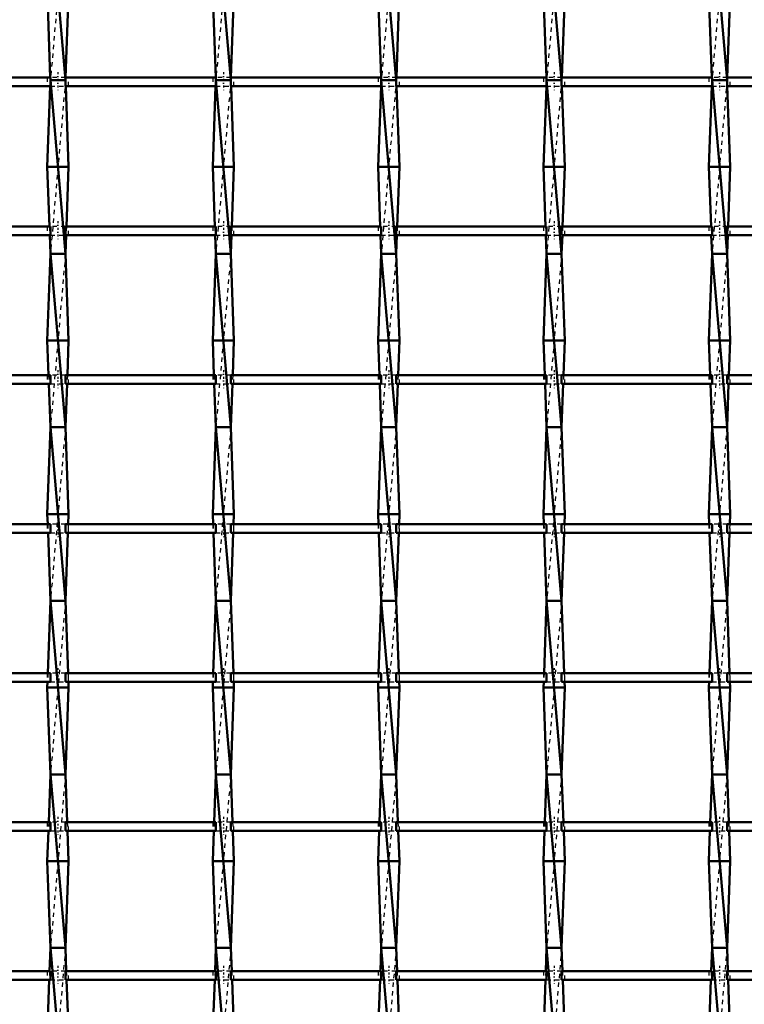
# Model space of a CAD drawing. Header units: millimetres. Extents: x -796 to 551, y -500 to 878.
# Tile 18 of 21: x 125 to 291, y 165 to 392. Entities that reach past the tile are written whole.
import ezdxf

# ---------------------------------------------------------------- set-up
doc = ezdxf.new("R2010")
doc.units = ezdxf.units.MM
doc.linetypes.add('Center', pattern=[1.5, 0.45, -0.5, 0.05, -0.5])
doc.linetypes.add('Dashed', pattern=[2, 1, -1])
for name, color, linetype, lineweight in [('AM_0', 7, 'Continuous', 50), ('AM_7', 7, 'Center', 25), ('AM_9', 6, 'Dashed', 25)]:
    doc.layers.add(name, color=color, linetype=linetype, lineweight=lineweight)

# ---------------------------------------------------------------- blocks, each defined once
blk = doc.blocks.new('18_ipm88gwyxdsbejylnvlwxp4en________0_in_LSSP2303438211900100035010_4')
at = {"layer": 'AM_0'}
for p, q in [((131.62, 418), (135.08, 378)), ((130.9, 398), (131.59, 378.63)), ((135.8, 398), (135.11, 378.63)), ((131.62, 378), (135.08, 338)), ((135.08, 378), (131.62, 378)), ((131.57, 376.63), (130.9, 358)), ((135.13, 376.63), (135.8, 358)), ((135.8, 358), (130.9, 358)), ((130.9, 358), (131.39, 344.3)), ((135.8, 358), (135.31, 344.3)), ((131.46, 342.3), (131.62, 338)), ((135.24, 342.3), (135.08, 338)), ((131.62, 338), (130.9, 318)), ((135.08, 338), (131.62, 338)), ((131.62, 338), (135.08, 298)), ((135.08, 338), (135.8, 318)), ((130.9, 318), (131.19, 309.97)), ((135.8, 318), (130.9, 318)), ((135.8, 318), (135.51, 309.97)), ((131.26, 307.97), (131.62, 298)), ((135.44, 307.97), (135.08, 298)), ((131.62, 298), (130.9, 278)), ((131.62, 298), (135.08, 258)), ((135.08, 298), (131.62, 298)), ((135.08, 298), (135.8, 278)), ((130.9, 278), (130.98, 275.64)), ((135.8, 278), (130.9, 278)), ((135.8, 278), (135.72, 275.64)), ((131.06, 273.64), (131.62, 258)), ((135.64, 273.64), (135.08, 258)), ((131.62, 258), (131.02, 241.31)), ((135.08, 258), (131.62, 258)), ((131.62, 258), (135.08, 218)), ((135.08, 258), (135.68, 241.31)), ((130.95, 239.31), (130.9, 238)), ((135.75, 239.31), (135.8, 238)), ((135.8, 238), (130.9, 238)), ((130.9, 238), (131.62, 218)), ((135.8, 238), (135.08, 218)), ((131.62, 218), (131.22, 206.98)), ((131.62, 218), (135.08, 178)), ((135.08, 218), (131.62, 218)), ((135.08, 218), (135.48, 206.98)), ((131.15, 204.98), (130.9, 198)), ((135.55, 204.98), (135.8, 198)), ((135.8, 198), (130.9, 198)), ((130.9, 198), (131.62, 178)), ((135.8, 198), (135.08, 178)), ((131.62, 178), (131.43, 172.65)), ((131.62, 178), (135.08, 138)), ((135.08, 178), (131.62, 178)), ((135.08, 178), (135.27, 172.65)), ((131.35, 170.65), (130.9, 158)), ((135.35, 170.65), (135.8, 158))]:
    blk.add_line(p, q, dxfattribs=at)
at = {"layer": 'AM_9'}
for p, q in [((135.08, 418), (131.62, 378)), ((131.62, 378), (131.57, 376.63)), ((131.59, 378.63), (131.62, 378)), ((135.08, 378), (131.62, 338)), ((135.11, 378.63), (135.08, 378)), ((135.08, 378), (135.13, 376.63)), ((131.39, 344.3), (131.46, 342.3)), ((135.31, 344.3), (135.24, 342.3)), ((135.08, 338), (131.62, 298)), ((131.19, 309.97), (131.26, 307.97)), ((135.51, 309.97), (135.44, 307.97)), ((135.08, 298), (131.62, 258)), ((130.98, 275.64), (131.06, 273.64)), ((135.72, 275.64), (135.64, 273.64)), ((135.08, 258), (131.62, 218)), ((131.02, 241.31), (130.95, 239.31)), ((135.68, 241.31), (135.75, 239.31)), ((135.08, 218), (131.62, 178)), ((131.22, 206.98), (131.15, 204.98)), ((135.48, 206.98), (135.55, 204.98)), ((135.08, 178), (131.62, 138)), ((131.43, 172.65), (131.35, 170.65)), ((135.27, 172.65), (135.35, 170.65))]:
    blk.add_line(p, q, dxfattribs=at)
blk = doc.blocks.new('19_ojvgxlkr6d4lyw8lnev18ptfj________0_in_LSSP2303438211900100035010_4')
at = {"layer": 'AM_0'}
for p, q in [((169.72, 418), (173.18, 378)), ((169, 398), (169.69, 378.63)), ((173.9, 398), (173.21, 378.63)), ((173.18, 378), (169.72, 378)), ((169.72, 378), (173.18, 338)), ((169.67, 376.63), (169, 358)), ((173.23, 376.63), (173.9, 358)), ((169, 358), (169.49, 344.3)), ((173.9, 358), (169, 358)), ((173.9, 358), (173.41, 344.3)), ((169.56, 342.3), (169.72, 338)), ((173.34, 342.3), (173.18, 338)), ((169.72, 338), (169, 318)), ((173.18, 338), (169.72, 338)), ((169.72, 338), (173.18, 298)), ((173.18, 338), (173.9, 318)), ((169, 318), (169.29, 309.97)), ((173.9, 318), (169, 318)), ((173.9, 318), (173.61, 309.97)), ((169.36, 307.97), (169.72, 298)), ((173.54, 307.97), (173.18, 298)), ((169.72, 298), (169, 278)), ((169.72, 298), (173.18, 258)), ((173.18, 298), (169.72, 298)), ((173.18, 298), (173.9, 278)), ((169, 278), (169.08, 275.64)), ((173.9, 278), (169, 278)), ((173.9, 278), (173.82, 275.64)), ((169.16, 273.64), (169.72, 258)), ((173.74, 273.64), (173.18, 258)), ((169.72, 258), (169.12, 241.31)), ((169.72, 258), (173.18, 218)), ((173.18, 258), (169.72, 258)), ((173.18, 258), (173.78, 241.31)), ((169.05, 239.31), (169, 238)), ((173.85, 239.31), (173.9, 238)), ((169, 238), (169.72, 218)), ((173.9, 238), (169, 238)), ((173.9, 238), (173.18, 218)), ((169.72, 218), (169.32, 206.98)), ((173.18, 218), (169.72, 218)), ((169.72, 218), (173.18, 178)), ((173.18, 218), (173.58, 206.98)), ((169.25, 204.98), (169, 198)), ((173.65, 204.98), (173.9, 198)), ((173.9, 198), (169, 198)), ((169, 198), (169.72, 178)), ((173.9, 198), (173.18, 178)), ((169.72, 178), (169.53, 172.65)), ((169.72, 178), (173.18, 138)), ((173.18, 178), (169.72, 178)), ((173.18, 178), (173.37, 172.65)), ((169.45, 170.65), (169, 158)), ((173.45, 170.65), (173.9, 158))]:
    blk.add_line(p, q, dxfattribs=at)
at = {"layer": 'AM_9'}
for p, q in [((173.18, 418), (169.72, 378)), ((169.72, 378), (169.67, 376.63)), ((169.69, 378.63), (169.72, 378)), ((173.18, 378), (169.72, 338)), ((173.21, 378.63), (173.18, 378)), ((173.18, 378), (173.23, 376.63)), ((169.49, 344.3), (169.56, 342.3)), ((173.41, 344.3), (173.34, 342.3)), ((173.18, 338), (169.72, 298)), ((169.29, 309.97), (169.36, 307.97)), ((173.61, 309.97), (173.54, 307.97)), ((173.18, 298), (169.72, 258)), ((169.08, 275.64), (169.16, 273.64)), ((173.82, 275.64), (173.74, 273.64)), ((173.18, 258), (169.72, 218)), ((169.12, 241.31), (169.05, 239.31)), ((173.78, 241.31), (173.85, 239.31)), ((173.18, 218), (169.72, 178)), ((169.32, 206.98), (169.25, 204.98)), ((173.58, 206.98), (173.65, 204.98)), ((173.18, 178), (169.72, 138)), ((169.53, 172.65), (169.45, 170.65)), ((173.37, 172.65), (173.45, 170.65))]:
    blk.add_line(p, q, dxfattribs=at)
blk = doc.blocks.new('20_bob0js2qfr4p9jgtyzb44qlns________0_in_LSSP2303438211900100035010_4')
at = {"layer": 'AM_0'}
for p, q in [((207.82, 418), (211.28, 378)), ((207.1, 398), (207.79, 378.63)), ((212, 398), (211.31, 378.63)), ((211.28, 378), (207.82, 378)), ((207.82, 378), (211.28, 338)), ((207.77, 376.63), (207.1, 358)), ((211.33, 376.63), (212, 358)), ((212, 358), (207.1, 358)), ((207.1, 358), (207.59, 344.3)), ((212, 358), (211.51, 344.3)), ((207.66, 342.3), (207.82, 338)), ((211.44, 342.3), (211.28, 338)), ((207.82, 338), (207.1, 318)), ((211.28, 338), (207.82, 338)), ((207.82, 338), (211.28, 298)), ((211.28, 338), (212, 318)), ((207.1, 318), (207.39, 309.97)), ((212, 318), (207.1, 318)), ((212, 318), (211.71, 309.97)), ((207.46, 307.97), (207.82, 298)), ((211.64, 307.97), (211.28, 298)), ((207.82, 298), (207.1, 278)), ((207.82, 298), (211.28, 258)), ((211.28, 298), (207.82, 298)), ((211.28, 298), (212, 278)), ((207.1, 278), (207.18, 275.64)), ((212, 278), (207.1, 278)), ((212, 278), (211.92, 275.64)), ((207.26, 273.64), (207.82, 258)), ((211.84, 273.64), (211.28, 258)), ((207.82, 258), (207.22, 241.31)), ((211.28, 258), (207.82, 258)), ((207.82, 258), (211.28, 218)), ((211.28, 258), (211.88, 241.31)), ((207.15, 239.31), (207.1, 238)), ((211.95, 239.31), (212, 238)), ((207.1, 238), (207.82, 218)), ((212, 238), (207.1, 238)), ((212, 238), (211.28, 218)), ((207.82, 218), (207.42, 206.98)), ((211.28, 218), (207.82, 218)), ((207.82, 218), (211.28, 178)), ((211.28, 218), (211.68, 206.98)), ((207.35, 204.98), (207.1, 198)), ((211.75, 204.98), (212, 198)), ((212, 198), (207.1, 198)), ((207.1, 198), (207.82, 178)), ((212, 198), (211.28, 178)), ((207.82, 178), (207.63, 172.65)), ((207.82, 178), (211.28, 138)), ((211.28, 178), (207.82, 178)), ((211.28, 178), (211.47, 172.65)), ((207.55, 170.65), (207.1, 158)), ((211.55, 170.65), (212, 158))]:
    blk.add_line(p, q, dxfattribs=at)
at = {"layer": 'AM_9'}
for p, q in [((211.28, 418), (207.82, 378)), ((207.82, 378), (207.77, 376.63)), ((207.79, 378.63), (207.82, 378)), ((211.28, 378), (207.82, 338)), ((211.31, 378.63), (211.28, 378)), ((211.28, 378), (211.33, 376.63)), ((207.59, 344.3), (207.66, 342.3)), ((211.51, 344.3), (211.44, 342.3)), ((211.28, 338), (207.82, 298)), ((207.39, 309.97), (207.46, 307.97)), ((211.71, 309.97), (211.64, 307.97)), ((211.28, 298), (207.82, 258)), ((207.18, 275.64), (207.26, 273.64)), ((211.92, 275.64), (211.84, 273.64)), ((211.28, 258), (207.82, 218)), ((207.22, 241.31), (207.15, 239.31)), ((211.88, 241.31), (211.95, 239.31)), ((211.28, 218), (207.82, 178)), ((207.42, 206.98), (207.35, 204.98)), ((211.68, 206.98), (211.75, 204.98)), ((211.28, 178), (207.82, 138)), ((207.63, 172.65), (207.55, 170.65)), ((211.47, 172.65), (211.55, 170.65))]:
    blk.add_line(p, q, dxfattribs=at)
blk = doc.blocks.new('21_u9ke3hjg62371ao2226tqmhto________0_in_LSSP2303438211900100035010_4')
at = {"layer": 'AM_0'}
for p, q in [((245.92, 418), (249.38, 378)), ((245.2, 398), (245.89, 378.63)), ((250.1, 398), (249.41, 378.63)), ((245.92, 378), (249.38, 338)), ((249.38, 378), (245.92, 378)), ((245.87, 376.63), (245.2, 358)), ((249.43, 376.63), (250.1, 358)), ((250.1, 358), (245.2, 358)), ((245.2, 358), (245.69, 344.3)), ((250.1, 358), (249.61, 344.3)), ((245.76, 342.3), (245.92, 338)), ((249.54, 342.3), (249.38, 338)), ((245.92, 338), (245.2, 318)), ((249.38, 338), (245.92, 338)), ((245.92, 338), (249.38, 298)), ((249.38, 338), (250.1, 318)), ((245.2, 318), (245.49, 309.97)), ((250.1, 318), (245.2, 318)), ((250.1, 318), (249.81, 309.97)), ((245.56, 307.97), (245.92, 298)), ((249.74, 307.97), (249.38, 298)), ((245.92, 298), (245.2, 278)), ((245.92, 298), (249.38, 258)), ((249.38, 298), (245.92, 298)), ((249.38, 298), (250.1, 278)), ((245.2, 278), (245.28, 275.64)), ((250.1, 278), (245.2, 278)), ((250.1, 278), (250.02, 275.64)), ((245.36, 273.64), (245.92, 258)), ((249.94, 273.64), (249.38, 258)), ((245.92, 258), (245.32, 241.31)), ((249.38, 258), (245.92, 258)), ((245.92, 258), (249.38, 218)), ((249.38, 258), (249.98, 241.31)), ((245.25, 239.31), (245.2, 238)), ((250.05, 239.31), (250.1, 238)), ((250.1, 238), (245.2, 238)), ((245.2, 238), (245.92, 218)), ((250.1, 238), (249.38, 218)), ((245.92, 218), (245.52, 206.98)), ((249.38, 218), (245.92, 218)), ((245.92, 218), (249.38, 178)), ((249.38, 218), (249.78, 206.98)), ((245.45, 204.98), (245.2, 198)), ((249.85, 204.98), (250.1, 198)), ((250.1, 198), (245.2, 198)), ((245.2, 198), (245.92, 178)), ((250.1, 198), (249.38, 178)), ((245.92, 178), (245.73, 172.65)), ((245.92, 178), (249.38, 138)), ((249.38, 178), (245.92, 178)), ((249.38, 178), (249.57, 172.65)), ((245.65, 170.65), (245.2, 158)), ((249.65, 170.65), (250.1, 158))]:
    blk.add_line(p, q, dxfattribs=at)
at = {"layer": 'AM_9'}
for p, q in [((249.38, 418), (245.92, 378)), ((245.92, 378), (245.87, 376.63)), ((245.89, 378.63), (245.92, 378)), ((249.38, 378), (245.92, 338)), ((249.41, 378.63), (249.38, 378)), ((249.38, 378), (249.43, 376.63)), ((245.69, 344.3), (245.76, 342.3)), ((249.61, 344.3), (249.54, 342.3)), ((249.38, 338), (245.92, 298)), ((245.49, 309.97), (245.56, 307.97)), ((249.81, 309.97), (249.74, 307.97)), ((249.38, 298), (245.92, 258)), ((245.28, 275.64), (245.36, 273.64)), ((250.02, 275.64), (249.94, 273.64)), ((249.38, 258), (245.92, 218)), ((245.32, 241.31), (245.25, 239.31)), ((249.98, 241.31), (250.05, 239.31)), ((249.38, 218), (245.92, 178)), ((245.52, 206.98), (245.45, 204.98)), ((249.78, 206.98), (249.85, 204.98)), ((249.38, 178), (245.92, 138)), ((245.73, 172.65), (245.65, 170.65)), ((249.57, 172.65), (249.65, 170.65))]:
    blk.add_line(p, q, dxfattribs=at)
blk = doc.blocks.new('22_6mooli47gu6ifw5eqtjdot42f________0_in_LSSP2303438211900100035010_4')
at = {"layer": 'AM_0'}
for p, q in [((284.02, 418), (287.48, 378)), ((283.3, 398), (283.99, 378.63)), ((288.2, 398), (287.51, 378.63)), ((287.48, 378), (284.02, 378)), ((284.02, 378), (287.48, 338)), ((283.97, 376.63), (283.3, 358)), ((287.53, 376.63), (288.2, 358)), ((288.2, 358), (283.3, 358)), ((283.3, 358), (283.79, 344.3)), ((288.2, 358), (287.71, 344.3)), ((283.86, 342.3), (284.02, 338)), ((287.64, 342.3), (287.48, 338)), ((284.02, 338), (283.3, 318)), ((284.02, 338), (287.48, 298)), ((287.48, 338), (284.02, 338)), ((287.48, 338), (288.2, 318)), ((288.2, 318), (283.3, 318)), ((283.3, 318), (283.59, 309.97)), ((288.2, 318), (287.91, 309.97)), ((283.66, 307.97), (284.02, 298)), ((287.84, 307.97), (287.48, 298)), ((284.02, 298), (283.3, 278)), ((284.02, 298), (287.48, 258)), ((287.48, 298), (284.02, 298)), ((287.48, 298), (288.2, 278)), ((283.3, 278), (283.38, 275.64)), ((288.2, 278), (283.3, 278)), ((288.2, 278), (288.12, 275.64)), ((283.46, 273.64), (284.02, 258)), ((288.04, 273.64), (287.48, 258)), ((284.02, 258), (283.42, 241.31)), ((284.02, 258), (287.48, 218)), ((287.48, 258), (284.02, 258)), ((287.48, 258), (288.08, 241.31)), ((283.35, 239.31), (283.3, 238)), ((288.15, 239.31), (288.2, 238)), ((288.2, 238), (283.3, 238)), ((283.3, 238), (284.02, 218)), ((288.2, 238), (287.48, 218)), ((284.02, 218), (283.62, 206.98)), ((287.48, 218), (284.02, 218)), ((284.02, 218), (287.48, 178)), ((287.48, 218), (287.88, 206.98)), ((283.55, 204.98), (283.3, 198)), ((287.95, 204.98), (288.2, 198)), ((283.3, 198), (284.02, 178)), ((288.2, 198), (283.3, 198)), ((288.2, 198), (287.48, 178)), ((284.02, 178), (283.83, 172.65)), ((284.02, 178), (287.48, 138)), ((287.48, 178), (284.02, 178)), ((287.48, 178), (287.67, 172.65)), ((283.75, 170.65), (283.3, 158)), ((287.75, 170.65), (288.2, 158))]:
    blk.add_line(p, q, dxfattribs=at)
at = {"layer": 'AM_9'}
for p, q in [((287.48, 418), (284.02, 378)), ((284.02, 378), (283.97, 376.63)), ((283.99, 378.63), (284.02, 378)), ((287.48, 378), (284.02, 338)), ((287.51, 378.63), (287.48, 378)), ((287.48, 378), (287.53, 376.63)), ((283.79, 344.3), (283.86, 342.3)), ((287.71, 344.3), (287.64, 342.3)), ((287.48, 338), (284.02, 298)), ((283.59, 309.97), (283.66, 307.97)), ((287.91, 309.97), (287.84, 307.97)), ((287.48, 298), (284.02, 258)), ((283.38, 275.64), (283.46, 273.64)), ((288.12, 275.64), (288.04, 273.64)), ((287.48, 258), (284.02, 218)), ((283.42, 241.31), (283.35, 239.31)), ((288.08, 241.31), (288.15, 239.31)), ((287.48, 218), (284.02, 178)), ((283.62, 206.98), (283.55, 204.98)), ((287.88, 206.98), (287.95, 204.98)), ((287.48, 178), (284.02, 138)), ((283.83, 172.65), (283.75, 170.65)), ((287.67, 172.65), (287.75, 170.65))]:
    blk.add_line(p, q, dxfattribs=at)
blk = doc.blocks.new('47_gfio1sha11ftnljyodahifvqk________0_in_LSSP2303438211900100035010_4')
at = {"layer": 'AM_0'}
for p, q in [((131.62, 172.65), (96.98, 172.65)), ((131.62, 172.65), (131.62, 170.65)), ((169.72, 172.65), (135.08, 172.65)), ((135.08, 170.65), (135.08, 172.65)), ((169.72, 172.65), (169.72, 170.65)), ((207.82, 172.65), (173.18, 172.65)), ((173.18, 170.65), (173.18, 172.65)), ((207.82, 172.65), (207.82, 170.65)), ((211.28, 170.65), (211.28, 172.65)), ((245.92, 172.65), (211.28, 172.65)), ((245.92, 172.65), (245.92, 170.65)), ((249.38, 170.65), (249.38, 172.65)), ((284.02, 172.65), (249.38, 172.65)), ((284.02, 172.65), (284.02, 170.65)), ((287.48, 170.65), (287.48, 172.65)), ((322.12, 172.65), (287.48, 172.65)), ((131.62, 170.65), (96.98, 170.65)), ((169.72, 170.65), (135.08, 170.65)), ((207.82, 170.65), (173.18, 170.65)), ((245.92, 170.65), (211.28, 170.65)), ((284.02, 170.65), (249.38, 170.65)), ((322.12, 170.65), (287.48, 170.65))]:
    blk.add_line(p, q, dxfattribs=at)
at = {"layer": 'AM_7'}
for p, q in [((133.35, 173.85), (133.35, 169.45)), ((171.45, 173.85), (171.45, 169.45)), ((209.55, 173.85), (209.55, 169.45)), ((247.65, 173.85), (247.65, 169.45)), ((285.75, 173.85), (285.75, 169.45))]:
    blk.add_line(p, q, dxfattribs=at)
at = {"layer": 'AM_9'}
for p, q in [((130.9, 172.65), (130.9, 170.65)), ((135.08, 172.65), (131.62, 172.65)), ((135.8, 170.65), (135.8, 172.65)), ((169, 172.65), (169, 170.65)), ((173.18, 172.65), (169.72, 172.65)), ((173.9, 170.65), (173.9, 172.65)), ((207.1, 172.65), (207.1, 170.65)), ((211.28, 172.65), (207.82, 172.65)), ((212, 170.65), (212, 172.65)), ((245.2, 172.65), (245.2, 170.65)), ((249.38, 172.65), (245.92, 172.65)), ((250.1, 170.65), (250.1, 172.65)), ((283.3, 172.65), (283.3, 170.65)), ((287.48, 172.65), (284.02, 172.65)), ((288.2, 170.65), (288.2, 172.65)), ((131.62, 170.65), (135.08, 170.65)), ((169.72, 170.65), (173.18, 170.65)), ((207.82, 170.65), (211.28, 170.65)), ((245.92, 170.65), (249.38, 170.65)), ((284.02, 170.65), (287.48, 170.65))]:
    blk.add_line(p, q, dxfattribs=at)
blk = doc.blocks.new('48_ocmg64l5tv4qi3hn5qcpeevfk________0_in_LSSP2303438211900100035010_4')
at = {"layer": 'AM_0'}
for p, q in [((131.62, 206.98), (96.98, 206.98)), ((131.62, 206.98), (131.62, 204.98)), ((169.72, 206.98), (135.08, 206.98)), ((135.08, 204.98), (135.08, 206.98)), ((169.72, 206.98), (169.72, 204.98)), ((207.82, 206.98), (173.18, 206.98)), ((173.18, 204.98), (173.18, 206.98)), ((207.82, 206.98), (207.82, 204.98)), ((211.28, 204.98), (211.28, 206.98)), ((245.92, 206.98), (211.28, 206.98)), ((245.92, 206.98), (245.92, 204.98)), ((249.38, 204.98), (249.38, 206.98)), ((284.02, 206.98), (249.38, 206.98)), ((284.02, 206.98), (284.02, 204.98)), ((287.48, 204.98), (287.48, 206.98)), ((322.12, 206.98), (287.48, 206.98)), ((131.62, 204.98), (96.98, 204.98)), ((169.72, 204.98), (135.08, 204.98)), ((207.82, 204.98), (173.18, 204.98)), ((245.92, 204.98), (211.28, 204.98)), ((284.02, 204.98), (249.38, 204.98)), ((322.12, 204.98), (287.48, 204.98))]:
    blk.add_line(p, q, dxfattribs=at)
at = {"layer": 'AM_7'}
for p, q in [((133.35, 208.18), (133.35, 203.78)), ((171.45, 208.18), (171.45, 203.78)), ((209.55, 208.18), (209.55, 203.78)), ((247.65, 208.18), (247.65, 203.78)), ((285.75, 208.18), (285.75, 203.78))]:
    blk.add_line(p, q, dxfattribs=at)
at = {"layer": 'AM_9'}
for p, q in [((130.9, 206.98), (130.9, 204.98)), ((135.08, 206.98), (131.62, 206.98)), ((135.8, 204.98), (135.8, 206.98)), ((169, 206.98), (169, 204.98)), ((173.18, 206.98), (169.72, 206.98)), ((173.9, 204.98), (173.9, 206.98)), ((207.1, 206.98), (207.1, 204.98)), ((211.28, 206.98), (207.82, 206.98)), ((212, 204.98), (212, 206.98)), ((245.2, 206.98), (245.2, 204.98)), ((249.38, 206.98), (245.92, 206.98)), ((250.1, 204.98), (250.1, 206.98)), ((283.3, 206.98), (283.3, 204.98)), ((287.48, 206.98), (284.02, 206.98)), ((288.2, 204.98), (288.2, 206.98)), ((131.62, 204.98), (135.08, 204.98)), ((169.72, 204.98), (173.18, 204.98)), ((207.82, 204.98), (211.28, 204.98)), ((245.92, 204.98), (249.38, 204.98)), ((284.02, 204.98), (287.48, 204.98))]:
    blk.add_line(p, q, dxfattribs=at)
blk = doc.blocks.new('49_p1m5bwdoes3jau9mkjt0yw72c________0_in_LSSP2303438211900100035010_4')
at = {"layer": 'AM_0'}
for p, q in [((131.62, 241.31), (96.98, 241.31)), ((131.62, 241.31), (131.62, 239.31)), ((169.72, 241.31), (135.08, 241.31)), ((135.08, 239.31), (135.08, 241.31)), ((169.72, 241.31), (169.72, 239.31)), ((207.82, 241.31), (173.18, 241.31)), ((173.18, 239.31), (173.18, 241.31)), ((207.82, 241.31), (207.82, 239.31)), ((211.28, 239.31), (211.28, 241.31)), ((245.92, 241.31), (211.28, 241.31)), ((245.92, 241.31), (245.92, 239.31)), ((249.38, 239.31), (249.38, 241.31)), ((284.02, 241.31), (249.38, 241.31)), ((284.02, 241.31), (284.02, 239.31)), ((287.48, 239.31), (287.48, 241.31)), ((322.12, 241.31), (287.48, 241.31)), ((131.62, 239.31), (96.98, 239.31)), ((169.72, 239.31), (135.08, 239.31)), ((207.82, 239.31), (173.18, 239.31)), ((245.92, 239.31), (211.28, 239.31)), ((284.02, 239.31), (249.38, 239.31)), ((322.12, 239.31), (287.48, 239.31))]:
    blk.add_line(p, q, dxfattribs=at)
at = {"layer": 'AM_7'}
for p, q in [((133.35, 242.51), (133.35, 238.11)), ((171.45, 242.51), (171.45, 238.11)), ((209.55, 242.51), (209.55, 238.11)), ((247.65, 242.51), (247.65, 238.11)), ((285.75, 242.51), (285.75, 238.11))]:
    blk.add_line(p, q, dxfattribs=at)
at = {"layer": 'AM_9'}
for p, q in [((130.9, 241.31), (130.9, 239.31)), ((135.08, 241.31), (131.62, 241.31)), ((135.8, 239.31), (135.8, 241.31)), ((169, 241.31), (169, 239.31)), ((173.18, 241.31), (169.72, 241.31)), ((173.9, 239.31), (173.9, 241.31)), ((207.1, 241.31), (207.1, 239.31)), ((211.28, 241.31), (207.82, 241.31)), ((212, 239.31), (212, 241.31)), ((245.2, 241.31), (245.2, 239.31)), ((249.38, 241.31), (245.92, 241.31)), ((250.1, 239.31), (250.1, 241.31)), ((283.3, 241.31), (283.3, 239.31)), ((287.48, 241.31), (284.02, 241.31)), ((288.2, 239.31), (288.2, 241.31)), ((131.62, 239.31), (135.08, 239.31)), ((169.72, 239.31), (173.18, 239.31)), ((207.82, 239.31), (211.28, 239.31)), ((245.92, 239.31), (249.38, 239.31)), ((284.02, 239.31), (287.48, 239.31))]:
    blk.add_line(p, q, dxfattribs=at)
blk = doc.blocks.new('50_pdctgo2akgbic6q57j675t0jf________0_in_LSSP2303438211900100035010_4')
at = {"layer": 'AM_0'}
for p, q in [((131.62, 275.64), (96.98, 275.64)), ((131.62, 275.64), (131.62, 273.64)), ((169.72, 275.64), (135.08, 275.64)), ((135.08, 273.64), (135.08, 275.64)), ((169.72, 275.64), (169.72, 273.64)), ((207.82, 275.64), (173.18, 275.64)), ((173.18, 273.64), (173.18, 275.64)), ((207.82, 275.64), (207.82, 273.64)), ((211.28, 273.64), (211.28, 275.64)), ((245.92, 275.64), (211.28, 275.64)), ((245.92, 275.64), (245.92, 273.64)), ((249.38, 273.64), (249.38, 275.64)), ((284.02, 275.64), (249.38, 275.64)), ((284.02, 275.64), (284.02, 273.64)), ((287.48, 273.64), (287.48, 275.64)), ((322.12, 275.64), (287.48, 275.64)), ((131.62, 273.64), (96.98, 273.64)), ((169.72, 273.64), (135.08, 273.64)), ((207.82, 273.64), (173.18, 273.64)), ((245.92, 273.64), (211.28, 273.64)), ((284.02, 273.64), (249.38, 273.64)), ((322.12, 273.64), (287.48, 273.64))]:
    blk.add_line(p, q, dxfattribs=at)
at = {"layer": 'AM_7'}
for p, q in [((133.35, 276.84), (133.35, 272.44)), ((171.45, 276.84), (171.45, 272.44)), ((209.55, 276.84), (209.55, 272.44)), ((247.65, 276.84), (247.65, 272.44)), ((285.75, 276.84), (285.75, 272.44))]:
    blk.add_line(p, q, dxfattribs=at)
at = {"layer": 'AM_9'}
for p, q in [((130.9, 275.64), (130.9, 273.64)), ((135.08, 275.64), (131.62, 275.64)), ((135.8, 273.64), (135.8, 275.64)), ((169, 275.64), (169, 273.64)), ((173.18, 275.64), (169.72, 275.64)), ((173.9, 273.64), (173.9, 275.64)), ((207.1, 275.64), (207.1, 273.64)), ((211.28, 275.64), (207.82, 275.64)), ((212, 273.64), (212, 275.64)), ((245.2, 275.64), (245.2, 273.64)), ((249.38, 275.64), (245.92, 275.64)), ((250.1, 273.64), (250.1, 275.64)), ((283.3, 275.64), (283.3, 273.64)), ((287.48, 275.64), (284.02, 275.64)), ((288.2, 273.64), (288.2, 275.64)), ((131.62, 273.64), (135.08, 273.64)), ((169.72, 273.64), (173.18, 273.64)), ((207.82, 273.64), (211.28, 273.64)), ((245.92, 273.64), (249.38, 273.64)), ((284.02, 273.64), (287.48, 273.64))]:
    blk.add_line(p, q, dxfattribs=at)
blk = doc.blocks.new('51_kbc17edbswvxzd7brejsv33ch________0_in_LSSP2303438211900100035010_4')
at = {"layer": 'AM_0'}
for p, q in [((131.62, 309.97), (96.98, 309.97)), ((131.62, 309.97), (131.62, 307.97)), ((169.72, 309.97), (135.08, 309.97)), ((135.08, 307.97), (135.08, 309.97)), ((169.72, 309.97), (169.72, 307.97)), ((207.82, 309.97), (173.18, 309.97)), ((173.18, 307.97), (173.18, 309.97)), ((207.82, 309.97), (207.82, 307.97)), ((211.28, 307.97), (211.28, 309.97)), ((245.92, 309.97), (211.28, 309.97)), ((245.92, 309.97), (245.92, 307.97)), ((249.38, 307.97), (249.38, 309.97)), ((284.02, 309.97), (249.38, 309.97)), ((284.02, 309.97), (284.02, 307.97)), ((287.48, 307.97), (287.48, 309.97)), ((322.12, 309.97), (287.48, 309.97)), ((131.62, 307.97), (96.98, 307.97)), ((169.72, 307.97), (135.08, 307.97)), ((207.82, 307.97), (173.18, 307.97)), ((245.92, 307.97), (211.28, 307.97)), ((284.02, 307.97), (249.38, 307.97)), ((322.12, 307.97), (287.48, 307.97))]:
    blk.add_line(p, q, dxfattribs=at)
at = {"layer": 'AM_7'}
for p, q in [((133.35, 311.17), (133.35, 306.77)), ((171.45, 311.17), (171.45, 306.77)), ((209.55, 311.17), (209.55, 306.77)), ((247.65, 311.17), (247.65, 306.77)), ((285.75, 311.17), (285.75, 306.77))]:
    blk.add_line(p, q, dxfattribs=at)
at = {"layer": 'AM_9'}
for p, q in [((130.9, 309.97), (130.9, 307.97)), ((135.08, 309.97), (131.62, 309.97)), ((135.8, 307.97), (135.8, 309.97)), ((169, 309.97), (169, 307.97)), ((173.18, 309.97), (169.72, 309.97)), ((173.9, 307.97), (173.9, 309.97)), ((207.1, 309.97), (207.1, 307.97)), ((211.28, 309.97), (207.82, 309.97)), ((212, 307.97), (212, 309.97)), ((245.2, 309.97), (245.2, 307.97)), ((249.38, 309.97), (245.92, 309.97)), ((250.1, 307.97), (250.1, 309.97)), ((283.3, 309.97), (283.3, 307.97)), ((287.48, 309.97), (284.02, 309.97)), ((288.2, 307.97), (288.2, 309.97)), ((131.62, 307.97), (135.08, 307.97)), ((169.72, 307.97), (173.18, 307.97)), ((207.82, 307.97), (211.28, 307.97)), ((245.92, 307.97), (249.38, 307.97)), ((284.02, 307.97), (287.48, 307.97))]:
    blk.add_line(p, q, dxfattribs=at)
blk = doc.blocks.new('52_vhn501n3gpcm6jx5yxpibqmsf________0_in_LSSP2303438211900100035010_4')
at = {"layer": 'AM_0'}
for p, q in [((131.62, 344.3), (96.98, 344.3)), ((131.62, 344.3), (131.62, 342.3)), ((169.72, 344.3), (135.08, 344.3)), ((135.08, 342.3), (135.08, 344.3)), ((169.72, 344.3), (169.72, 342.3)), ((207.82, 344.3), (173.18, 344.3)), ((173.18, 342.3), (173.18, 344.3)), ((207.82, 344.3), (207.82, 342.3)), ((211.28, 342.3), (211.28, 344.3)), ((245.92, 344.3), (211.28, 344.3)), ((245.92, 344.3), (245.92, 342.3)), ((249.38, 342.3), (249.38, 344.3)), ((284.02, 344.3), (249.38, 344.3)), ((284.02, 344.3), (284.02, 342.3)), ((287.48, 342.3), (287.48, 344.3)), ((322.12, 344.3), (287.48, 344.3)), ((131.62, 342.3), (96.98, 342.3)), ((169.72, 342.3), (135.08, 342.3)), ((207.82, 342.3), (173.18, 342.3)), ((245.92, 342.3), (211.28, 342.3)), ((284.02, 342.3), (249.38, 342.3)), ((322.12, 342.3), (287.48, 342.3))]:
    blk.add_line(p, q, dxfattribs=at)
at = {"layer": 'AM_7'}
for p, q in [((133.35, 345.5), (133.35, 341.1)), ((171.45, 345.5), (171.45, 341.1)), ((209.55, 345.5), (209.55, 341.1)), ((247.65, 345.5), (247.65, 341.1)), ((285.75, 345.5), (285.75, 341.1))]:
    blk.add_line(p, q, dxfattribs=at)
at = {"layer": 'AM_9'}
for p, q in [((130.9, 344.3), (130.9, 342.3)), ((135.08, 344.3), (131.62, 344.3)), ((135.8, 342.3), (135.8, 344.3)), ((169, 344.3), (169, 342.3)), ((173.18, 344.3), (169.72, 344.3)), ((173.9, 342.3), (173.9, 344.3)), ((207.1, 344.3), (207.1, 342.3)), ((211.28, 344.3), (207.82, 344.3)), ((212, 342.3), (212, 344.3)), ((245.2, 344.3), (245.2, 342.3)), ((249.38, 344.3), (245.92, 344.3)), ((250.1, 342.3), (250.1, 344.3)), ((283.3, 344.3), (283.3, 342.3)), ((287.48, 344.3), (284.02, 344.3)), ((288.2, 342.3), (288.2, 344.3)), ((131.62, 342.3), (135.08, 342.3)), ((169.72, 342.3), (173.18, 342.3)), ((207.82, 342.3), (211.28, 342.3)), ((245.92, 342.3), (249.38, 342.3)), ((284.02, 342.3), (287.48, 342.3))]:
    blk.add_line(p, q, dxfattribs=at)
blk = doc.blocks.new('53_jrm7ywsj09vooslaoiryjmrax________0_in_LSSP2303438211900100035010_4')
at = {"layer": 'AM_0'}
for p, q in [((131.62, 378.63), (96.98, 378.63)), ((131.62, 378.63), (131.62, 376.63)), ((169.72, 378.63), (135.08, 378.63)), ((135.08, 376.63), (135.08, 378.63)), ((169.72, 378.63), (169.72, 376.63)), ((207.82, 378.63), (173.18, 378.63)), ((173.18, 376.63), (173.18, 378.63)), ((207.82, 378.63), (207.82, 376.63)), ((211.28, 376.63), (211.28, 378.63)), ((245.92, 378.63), (211.28, 378.63)), ((245.92, 378.63), (245.92, 376.63)), ((249.38, 376.63), (249.38, 378.63)), ((284.02, 378.63), (249.38, 378.63)), ((284.02, 378.63), (284.02, 376.63)), ((287.48, 376.63), (287.48, 378.63)), ((322.12, 378.63), (287.48, 378.63)), ((131.62, 376.63), (96.98, 376.63)), ((169.72, 376.63), (135.08, 376.63)), ((207.82, 376.63), (173.18, 376.63)), ((245.92, 376.63), (211.28, 376.63)), ((284.02, 376.63), (249.38, 376.63)), ((322.12, 376.63), (287.48, 376.63))]:
    blk.add_line(p, q, dxfattribs=at)
at = {"layer": 'AM_7'}
for p, q in [((133.35, 379.83), (133.35, 375.43)), ((171.45, 379.83), (171.45, 375.43)), ((209.55, 379.83), (209.55, 375.43)), ((247.65, 379.83), (247.65, 375.43)), ((285.75, 379.83), (285.75, 375.43))]:
    blk.add_line(p, q, dxfattribs=at)
at = {"layer": 'AM_9'}
for p, q in [((130.9, 378.63), (130.9, 376.63)), ((135.11, 378.63), (131.59, 378.63)), ((135.8, 376.63), (135.8, 378.63)), ((169, 378.63), (169, 376.63)), ((173.21, 378.63), (169.69, 378.63)), ((173.9, 376.63), (173.9, 378.63)), ((207.1, 378.63), (207.1, 376.63)), ((211.31, 378.63), (207.79, 378.63)), ((212, 376.63), (212, 378.63)), ((245.2, 378.63), (245.2, 376.63)), ((249.41, 378.63), (245.89, 378.63)), ((250.1, 376.63), (250.1, 378.63)), ((283.3, 378.63), (283.3, 376.63)), ((287.51, 378.63), (283.99, 378.63)), ((288.2, 376.63), (288.2, 378.63)), ((131.62, 376.63), (135.08, 376.63)), ((169.72, 376.63), (173.18, 376.63)), ((207.82, 376.63), (211.28, 376.63)), ((245.92, 376.63), (249.38, 376.63)), ((284.02, 376.63), (287.48, 376.63))]:
    blk.add_line(p, q, dxfattribs=at)

msp = doc.modelspace()

# ---------------------------------------------------------------- block references
for name in ['18_ipm88gwyxdsbejylnvlwxp4en________0_in_LSSP2303438211900100035010_4', '19_ojvgxlkr6d4lyw8lnev18ptfj________0_in_LSSP2303438211900100035010_4', '20_bob0js2qfr4p9jgtyzb44qlns________0_in_LSSP2303438211900100035010_4', '21_u9ke3hjg62371ao2226tqmhto________0_in_LSSP2303438211900100035010_4', '22_6mooli47gu6ifw5eqtjdot42f________0_in_LSSP2303438211900100035010_4', '53_jrm7ywsj09vooslaoiryjmrax________0_in_LSSP2303438211900100035010_4', '52_vhn501n3gpcm6jx5yxpibqmsf________0_in_LSSP2303438211900100035010_4', '51_kbc17edbswvxzd7brejsv33ch________0_in_LSSP2303438211900100035010_4', '50_pdctgo2akgbic6q57j675t0jf________0_in_LSSP2303438211900100035010_4', '49_p1m5bwdoes3jau9mkjt0yw72c________0_in_LSSP2303438211900100035010_4', '48_ocmg64l5tv4qi3hn5qcpeevfk________0_in_LSSP2303438211900100035010_4', '47_gfio1sha11ftnljyodahifvqk________0_in_LSSP2303438211900100035010_4']:
    msp.add_blockref(name, (0, 0))

doc.saveas('drawing.dxf')
